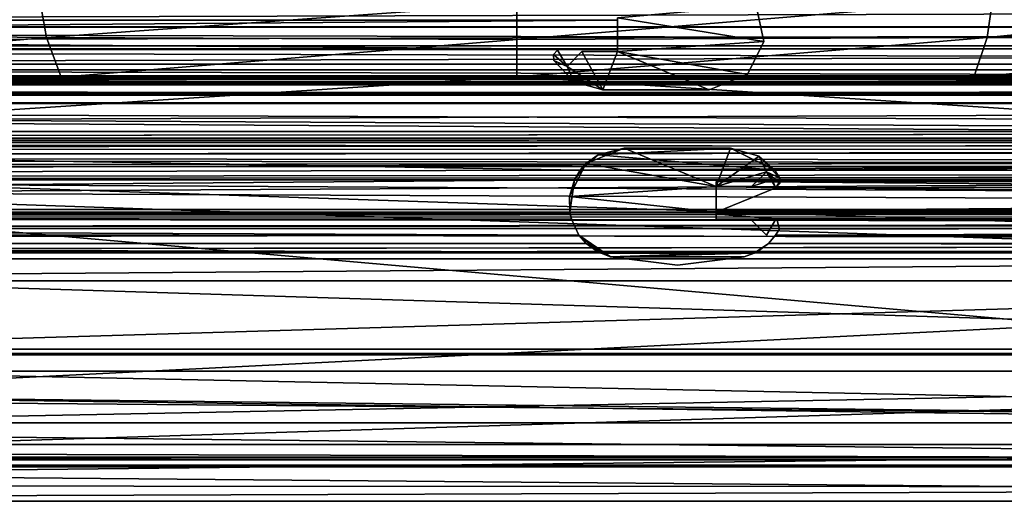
# Model space of a CAD drawing. Header units: metres. Extents: x -1204 to 0, y -809 to 0.
# Tile 39 of 135: x -670 to -536, y -809 to -743. Entities that reach past the tile are written whole.
import ezdxf

# ---------------------------------------------------------------- set-up
doc = ezdxf.new("R2010")
doc.units = ezdxf.units.M

msp = doc.modelspace()

# ---------------------------------------------------------------- linework, layer by layer
at = {"layer": 'top0'}
for points in [[(-1123.919678, -750.624207, 185.382187), (-1123.919678, -751.62677, 188.457642), (-74.641159, -750.624207, 185.382187)], [(-1123.919678, -751.62677, 188.457642), (-74.641159, -751.62677, 188.457642), (-74.641159, -750.624207, 185.382187)], [(-1123.919678, -751.004761, 184.657867), (-1123.919678, -750.624207, 185.382187), (-74.641159, -751.004761, 184.657867)], [(-1123.919678, -750.624207, 185.382187), (-74.641159, -750.624207, 185.382187), (-74.641159, -751.004761, 184.657867)], [(-1123.919678, -750.624207, 2040.739624), (-1123.919678, -751.004761, 2041.463989), (-76.91964, -750.624207, 2040.739624)], [(-1123.919678, -751.004761, 2041.463989), (-76.91964, -751.004395, 2041.463745), (-76.91964, -750.624207, 2040.739624)], [(-1123.919678, -751.626465, 2037.664551), (-1123.919678, -750.624207, 2040.739624), (-76.91964, -751.62677, 2037.664185)], [(-1123.919678, -750.624207, 2040.739624), (-76.91964, -750.624207, 2040.739624), (-76.91964, -751.62677, 2037.664185)], [(-1123.919678, -751.004761, 2041.463989), (-1123.919678, -751.820801, 2041.410889), (-76.91964, -751.004395, 2041.463745)], [(-1123.919678, -751.820801, 2041.410889), (-76.91964, -751.820801, 2041.410889), (-76.91964, -751.004395, 2041.463745)], [(-1123.919678, -751.820801, 184.710861), (-1123.919678, -751.004761, 184.657867), (-74.641159, -751.820801, 184.710861)], [(-1123.919678, -751.004761, 184.657867), (-74.641159, -751.004761, 184.657867), (-74.641159, -751.820801, 184.710861)], [(-1123.919678, -754.373535, 2035.957397), (-1123.919678, -751.626465, 2037.664551), (-76.91964, -754.373535, 2035.957397)], [(-1123.919678, -751.626465, 2037.664551), (-76.91964, -751.62677, 2037.664185), (-76.91964, -754.373535, 2035.957397)], [(-1123.919678, -751.62677, 188.457642), (-1123.919678, -754.373535, 190.164413), (-74.641159, -751.62677, 188.457642)], [(-1123.919678, -754.373535, 190.164413), (-74.641159, -754.373535, 190.164413), (-74.641159, -751.62677, 188.457642)], [(-74.641159, -751.820801, 184.710861), (-74.641159, -751.820801, 185.560898), (-1123.919678, -751.820801, 184.710861)], [(-74.641159, -751.820801, 185.560898), (-1123.919678, -751.820801, 185.560898), (-1123.919678, -751.820801, 184.710861)], [(-1123.919678, -754.269958, 188.8918), (-1123.919678, -751.820801, 185.560898), (-74.641159, -754.269958, 188.8918)], [(-1123.919678, -751.820801, 185.560898), (-74.641159, -751.820801, 185.560898), (-74.641159, -754.269958, 188.8918)], [(-1123.919678, -751.820801, 2040.560913), (-1123.919678, -754.270386, 2037.229858), (-76.91964, -751.820801, 2040.560913)], [(-1123.919678, -754.270386, 2037.229858), (-76.91964, -754.269958, 2037.22998), (-76.91964, -751.820801, 2040.560913)], [(-76.91964, -751.820801, 2041.410889), (-1123.919678, -751.820801, 2041.410889), (-76.91964, -751.820801, 2040.560913)], [(-1123.919678, -751.820801, 2041.410889), (-1123.919678, -751.820801, 2040.560913), (-76.91964, -751.820801, 2040.560913)], [(-1123.919678, -758.187866, 187.568405), (-1123.919678, -754.269958, 188.8918), (-74.641159, -758.187866, 187.568405)], [(-1123.919678, -754.269958, 188.8918), (-74.641159, -754.269958, 188.8918), (-74.641159, -758.187866, 187.568405)], [(-1123.919678, -754.270386, 2037.229858), (-1123.919678, -758.187866, 2038.553345), (-76.91964, -754.269958, 2037.22998)], [(-1123.919678, -758.187866, 2038.553345), (-76.91964, -758.187866, 2038.553345), (-76.91964, -754.269958, 2037.22998)], [(-1123.919678, -764.755188, 191.99498), (-593.41687, -763.453979, 191.765549), (-1123.919678, -754.373535, 190.164413)], [(-593.41687, -763.453979, 191.765549), (-74.641159, -759.770447, 191.116043), (-1123.919678, -754.373535, 190.164413)], [(-1123.919678, -754.373535, 190.164413), (-74.641159, -759.770447, 191.116043), (-74.641159, -754.373535, 190.164413)], [(-76.91964, -754.373535, 2035.957397), (-76.91964, -760.737488, 2034.835205), (-1123.919678, -754.373535, 2035.957397)], [(-76.91964, -760.737488, 2034.835205), (-1123.919678, -764.755188, 2034.126831), (-1123.919678, -754.373535, 2035.957397)], [(-74.641159, -759.078247, 186.296738), (-1123.919678, -759.078247, 186.296738), (-74.641159, -758.187866, 187.568405)], [(-1123.919678, -759.078247, 186.296738), (-1123.919678, -758.187866, 187.568405), (-74.641159, -758.187866, 187.568405)], [(-76.91964, -759.078247, 2039.825073), (-76.91964, -758.187866, 2038.553345), (-1123.919678, -759.078247, 2039.825073)], [(-76.91964, -758.187866, 2038.553345), (-1123.919678, -758.187866, 2038.553345), (-1123.919678, -759.078247, 2039.825073)], [(-1123.919678, -759.620789, 184.576035), (-1123.919678, -759.078247, 186.296738), (-74.641159, -759.620789, 184.576035)], [(-1123.919678, -759.078247, 186.296738), (-74.641159, -759.078247, 186.296738), (-74.641159, -759.620789, 184.576035)], [(-1123.919678, -759.078247, 2039.825073), (-1123.919678, -759.620789, 2041.545776), (-76.91964, -759.078247, 2039.825073)], [(-1123.919678, -759.620789, 2041.545776), (-76.91964, -759.620789, 2041.545776), (-76.91964, -759.078247, 2039.825073)], [(-74.641159, -759.620789, 166.060898), (-1123.919678, -759.620789, 166.060898), (-74.641159, -759.620789, 184.576035)], [(-1123.919678, -759.620789, 166.060898), (-1123.919678, -759.620789, 184.576035), (-74.641159, -759.620789, 184.576035)], [(-1123.919678, -760.602539, 163.762939), (-1123.919678, -759.620789, 166.060898), (-74.641159, -759.770447, 165.075317)], [(-1123.919678, -759.620789, 166.060898), (-74.641159, -759.620789, 166.060898), (-74.641159, -759.770447, 165.075317)], [(-76.91964, -759.620789, 2060.060791), (-1123.919678, -759.620789, 2060.060791), (-76.91964, -760.602539, 2062.358887)], [(-1123.919678, -759.620789, 2060.060791), (-1123.919678, -761.697449, 2063.060791), (-76.91964, -760.602539, 2062.358887)], [(-76.91964, -759.620789, 2060.060791), (-76.91964, -759.620789, 2041.545776), (-1123.919678, -759.620789, 2060.060791)], [(-76.91964, -759.620789, 2041.545776), (-1123.919678, -759.620789, 2041.545776), (-1123.919678, -759.620789, 2060.060791)], [(-1123.919678, -760.602539, 163.762939), (-74.641159, -759.770447, 165.075317), (-76.751411, -760.634094, 163.732895)], [(-1123.919678, -761.697388, 163.060898), (-1123.919678, -760.602539, 163.762939), (-76.751411, -760.634094, 163.732895)], [(-1123.919678, -761.697449, 2063.060791), (-76.91964, -760.737488, 2062.482178), (-76.91964, -760.602539, 2062.358887)], [(-1123.919678, -761.697388, 163.060898), (-76.751411, -760.634094, 163.732895), (-74.641159, -762.933899, 162.8629)], [(-78.664642, -762.256775, 2063.217529), (-76.91964, -760.737488, 2062.482178), (-1123.919678, -761.697449, 2063.060791)], [(-76.91964, -760.737488, 2034.835205), (-79.548393, -763.582275, 2034.333618), (-1123.919678, -764.755188, 2034.126831)], [(-593.41687, -763.453979, 191.765549), (-566.941956, -763.453979, 191.765549), (-74.641159, -759.770447, 191.116043)], [(-587.419678, -760.476685, 2027.765503), (-587.419617, -760.476685, 191.765549), (-592.628845, -762.554321, 2027.765503)], [(-587.419617, -760.476685, 191.765549), (-590.968445, -761.360107, 191.765549), (-592.628845, -762.554321, 2027.765503)], [(-587.419678, -760.476685, 2027.765503), (-592.628845, -762.554321, 2027.765503), (-574.919678, -765.676697, 2027.765503)], [(-587.419617, -760.476685, 191.765549), (-572.930176, -760.476685, 191.765549), (-590.968445, -761.360107, 191.765549)], [(-572.930176, -760.476685, 191.765549), (-566.941956, -763.453979, 191.765549), (-590.968445, -761.360107, 191.765549)], [(-587.419678, -760.476685, 2027.765503), (-572.930176, -760.476685, 2027.765503), (-587.419617, -760.476685, 191.765549)], [(-572.930176, -760.476685, 2027.765503), (-587.419678, -760.476685, 2027.765503), (-574.919678, -765.676697, 2027.765503)], [(-572.930176, -760.476685, 2027.765503), (-572.930176, -760.476685, 191.765549), (-587.419617, -760.476685, 191.765549)], [(-574.919678, -765.676697, 2027.765503), (-569.054016, -761.560303, 2027.765503), (-572.930176, -760.476685, 2027.765503)], [(-572.930176, -760.476685, 2027.765503), (-569.054016, -761.560303, 2027.765503), (-572.930176, -760.476685, 191.765549)], [(-569.054016, -761.560303, 2027.765503), (-566.941956, -763.453979, 191.765549), (-572.930176, -760.476685, 191.765549)], [(-566.941956, -763.453979, 191.765549), (-76.788338, -760.656189, 191.272217), (-74.641159, -759.770447, 191.116043)], [(-76.788338, -760.656189, 191.272217), (-566.941956, -763.453979, 191.765549), (-79.548393, -763.582275, 191.788162)], [(-1123.919678, -762.933899, 162.8629), (-1123.919678, -761.697388, 163.060898), (-74.641159, -762.933899, 162.8629)], [(-1123.919678, -762.933899, 2063.258789), (-78.664642, -762.256775, 2063.217529), (-1123.919678, -761.697449, 2063.060791)], [(-78.664642, -762.256775, 2063.217529), (-1123.919678, -762.933899, 2063.258789), (-76.91964, -762.933899, 2063.258789)], [(-590.968445, -761.360107, 191.765549), (-566.941956, -763.453979, 191.765549), (-593.41687, -763.453979, 191.765549)], [(-592.628845, -762.554321, 2027.765503), (-590.968445, -761.360107, 191.765549), (-593.41687, -763.453979, 191.765549)], [(-568.06842, -763.662354, 2027.765503), (-569.054016, -761.560303, 2027.765503), (-574.919678, -765.676697, 2027.765503)], [(-569.054016, -761.560303, 2027.765503), (-566.290894, -764.488098, 2027.765503), (-566.941956, -763.453979, 191.765549)], [(-568.06842, -763.662354, 2027.765503), (-566.290894, -764.488098, 2027.765503), (-569.054016, -761.560303, 2027.765503)], [(-74.641159, -762.933899, 162.8629), (-74.641159, -768.796997, 162.8629), (-1123.919678, -762.933899, 162.8629)], [(-74.641159, -768.796997, 162.8629), (-1123.919678, -768.796997, 162.8629), (-1123.919678, -762.933899, 162.8629)], [(-76.91964, -768.796997, 2063.258789), (-76.91964, -762.933899, 2063.258789), (-1123.919678, -768.796997, 2063.258789)], [(-76.91964, -762.933899, 2063.258789), (-1123.919678, -762.933899, 2063.258789), (-1123.919678, -768.796997, 2063.258789)], [(-1123.919678, -764.755188, 191.99498), (-594.185974, -764.755188, 191.99498), (-593.41687, -763.453979, 191.765549)], [(-79.548393, -763.582275, 2034.333618), (-79.641159, -764.25061, 2034.21582), (-1123.919678, -764.755188, 2034.126831)], [(-594.185974, -764.755188, 191.99498), (-594.839844, -767.050537, 2027.765503), (-592.628845, -762.554321, 2027.765503)], [(-574.919678, -765.676697, 2027.765503), (-592.628845, -762.554321, 2027.765503), (-594.839844, -767.050537, 2027.765503)], [(-593.41687, -763.453979, 191.765549), (-594.185974, -764.755188, 191.99498), (-592.628845, -762.554321, 2027.765503)], [(-566.941956, -763.453979, 191.765549), (-566.290894, -764.488098, 191.947891), (-79.548393, -763.582275, 191.788162)], [(-566.290894, -764.488098, 2027.765503), (-566.290894, -764.488098, 191.947891), (-566.941956, -763.453979, 191.765549)], [(-79.548393, -763.582275, 191.788162), (-566.290894, -764.488098, 191.947891), (-79.641159, -764.25061, 191.906021)], [(-1123.919678, -764.755188, 2034.126831), (-79.641159, -764.25061, 2034.21582), (-79.371117, -764.755188, 2034.126831)], [(-1123.919678, -764.755188, 191.99498), (-1123.919678, -769.180786, 193.96727), (-594.185974, -764.755188, 191.99498)], [(-1123.919678, -769.180786, 193.96727), (-594.813293, -769.180786, 193.96727), (-594.185974, -764.755188, 191.99498)], [(-1123.919678, -769.180786, 2032.154541), (-1123.919678, -764.755188, 2034.126831), (-76.91964, -769.180786, 2032.154541)], [(-1123.919678, -764.755188, 2034.126831), (-79.112511, -764.863403, 2034.107178), (-76.91964, -769.180786, 2032.154541)], [(-79.371117, -764.755188, 2034.126831), (-79.289848, -764.82666, 2034.114014), (-1123.919678, -764.755188, 2034.126831)], [(-79.289848, -764.82666, 2034.114014), (-79.112511, -764.863403, 2034.107178), (-1123.919678, -764.755188, 2034.126831)], [(-594.185974, -764.755188, 191.99498), (-594.813293, -769.180786, 193.96727), (-594.839844, -767.050537, 2027.765503)], [(-570.082825, -765.676697, 2027.765503), (-568.06842, -763.662354, 2027.765503), (-574.919678, -765.676697, 2027.765503)], [(-568.06842, -763.662354, 2027.765503), (-570.082825, -765.676697, 2027.765503), (-569.161255, -764.755188, 191.99498)], [(-569.161255, -764.755188, 191.99498), (-570.082825, -765.676697, 2027.765503), (-570.082764, -765.676697, 192.202591)], [(-567.284729, -764.755188, 191.99498), (-570.082764, -765.676697, 192.202591), (-566.780457, -765.871643, 192.258545)], [(-567.284729, -764.755188, 191.99498), (-569.161255, -764.755188, 191.99498), (-570.082764, -765.676697, 192.202591)], [(-569.161255, -764.755188, 191.99498), (-567.284729, -764.755188, 191.99498), (-568.06842, -763.662354, 191.802292)], [(-568.06842, -763.662354, 191.802292), (-568.06842, -763.662354, 2027.765503), (-569.161255, -764.755188, 191.99498)], [(-566.780457, -765.871643, 2027.765503), (-568.06842, -763.662354, 2027.765503), (-567.284729, -764.755188, 191.99498)], [(-567.284729, -764.755188, 191.99498), (-568.06842, -763.662354, 2027.765503), (-568.06842, -763.662354, 191.802292)], [(-566.780457, -765.871643, 2027.765503), (-566.235352, -765.286194, 2027.765503), (-568.06842, -763.662354, 2027.765503)], [(-566.235352, -765.286194, 2027.765503), (-566.290894, -764.488098, 2027.765503), (-568.06842, -763.662354, 2027.765503)], [(-566.780457, -765.871643, 192.258545), (-566.780457, -765.871643, 2027.765503), (-567.284729, -764.755188, 191.99498)], [(-566.193787, -764.755188, 191.99498), (-566.780457, -765.871643, 192.258545), (-79.289848, -764.82666, 192.007797)], [(-566.193787, -764.755188, 191.99498), (-566.235352, -765.286194, 2027.765503), (-566.780457, -765.871643, 192.258545)], [(-79.289848, -764.82666, 192.007797), (-566.780457, -765.871643, 192.258545), (-79.112511, -764.863403, 192.014603)], [(-566.780457, -765.871643, 192.258545), (-74.641159, -769.180786, 193.96727), (-79.112511, -764.863403, 192.014603)], [(-566.290894, -764.488098, 191.947891), (-79.371117, -764.755188, 191.99498), (-79.641159, -764.25061, 191.906021)], [(-566.290894, -764.488098, 191.947891), (-566.193787, -764.755188, 191.99498), (-79.371117, -764.755188, 191.99498)], [(-566.290894, -764.488098, 191.947891), (-566.290894, -764.488098, 2027.765503), (-566.193787, -764.755188, 191.99498)], [(-566.290894, -764.488098, 2027.765503), (-566.235352, -765.286194, 2027.765503), (-566.193787, -764.755188, 191.99498)], [(-79.371117, -764.755188, 191.99498), (-566.193787, -764.755188, 191.99498), (-79.289848, -764.82666, 192.007797)], [(-574.919678, -769.180786, 2027.765503), (-574.919678, -765.676697, 2027.765503), (-594.839844, -767.050537, 2027.765503)], [(-574.919617, -769.180786, 210.167221), (-574.919678, -765.676697, 2027.765503), (-574.919678, -769.180786, 2015.95459)], [(-574.919678, -769.180786, 2015.95459), (-574.919678, -765.676697, 2027.765503), (-574.919678, -769.180786, 2027.765503)], [(-574.919617, -765.676697, 192.202591), (-574.919678, -765.676697, 2027.765503), (-574.919617, -769.180786, 210.167221)], [(-574.919617, -765.676697, 192.202591), (-570.082764, -765.676697, 192.202591), (-574.919678, -765.676697, 2027.765503)], [(-570.082764, -765.676697, 192.202591), (-570.082825, -765.676697, 2027.765503), (-574.919678, -765.676697, 2027.765503)], [(-570.082764, -765.676697, 192.202591), (-574.919617, -765.676697, 192.202591), (-566.780457, -765.871643, 192.258545)], [(-566.780457, -765.871643, 192.258545), (-574.919617, -765.676697, 192.202591), (-574.919617, -769.180786, 193.96727)], [(-574.919617, -769.180786, 193.96727), (-574.919617, -765.676697, 192.202591), (-574.919617, -769.180786, 210.167221)], [(-574.919617, -769.180786, 193.96727), (-74.641159, -769.180786, 193.96727), (-566.780457, -765.871643, 192.258545)], [(-566.235352, -765.286194, 2027.765503), (-566.780457, -765.871643, 2027.765503), (-566.780457, -765.871643, 192.258545)], [(-594.813293, -769.180786, 193.96727), (-594.813293, -769.180786, 210.167221), (-594.839844, -767.050537, 2027.765503)], [(-594.839844, -767.050537, 2027.765503), (-594.813293, -769.180786, 210.167221), (-594.813293, -769.180786, 2015.95459)], [(-594.813293, -769.180786, 2015.95459), (-594.813293, -769.180786, 2027.765503), (-594.839844, -767.050537, 2027.765503)], [(-594.813293, -769.180786, 2027.765503), (-574.919678, -769.180786, 2027.765503), (-594.839844, -767.050537, 2027.765503)], [(-79.429832, -770.780334, 163.732895), (-1123.919678, -769.746033, 163.034302), (-74.641159, -768.796997, 162.8629)], [(-1123.919678, -769.746033, 163.034302), (-1123.919678, -768.796997, 162.8629), (-74.641159, -768.796997, 162.8629)], [(-1123.919678, -768.796997, 2063.258789), (-1123.919678, -769.746033, 2063.087402), (-76.91964, -768.796997, 2063.258789)], [(-1123.919678, -769.746033, 2063.087402), (-79.237404, -769.283936, 2063.217529), (-76.91964, -768.796997, 2063.258789)], [(-1123.919678, -769.180786, 210.167221), (-1123.919678, -769.460754, 210.858795), (-594.813293, -769.180786, 210.167221)], [(-1123.919678, -769.460754, 210.858795), (-594.765503, -769.460693, 210.858704), (-594.813293, -769.180786, 210.167221)], [(-1123.919678, -769.180786, 210.167221), (-594.813293, -769.180786, 210.167221), (-1123.919678, -769.180786, 193.96727)], [(-594.813293, -769.180786, 210.167221), (-594.813293, -769.180786, 193.96727), (-1123.919678, -769.180786, 193.96727)], [(-1123.919678, -769.180786, 2015.95459), (-1123.919678, -769.180786, 2032.154541), (-594.813293, -769.180786, 2027.765503)], [(-1123.919678, -769.180786, 2032.154541), (-76.91964, -769.180786, 2032.154541), (-594.813293, -769.180786, 2027.765503)], [(-594.813293, -769.180786, 2027.765503), (-594.813293, -769.180786, 2015.95459), (-1123.919678, -769.180786, 2015.95459)], [(-1123.919678, -769.735901, 2015.058472), (-1123.919678, -769.180786, 2015.95459), (-594.765503, -769.460693, 2015.263062)], [(-1123.919678, -769.180786, 2015.95459), (-594.813293, -769.180786, 2015.95459), (-594.765503, -769.460693, 2015.263062)], [(-79.289848, -769.314941, 2063.21167), (-79.237404, -769.283936, 2063.217529), (-1123.919678, -769.746033, 2063.087402)], [(-1123.919678, -769.746033, 2063.087402), (-79.641205, -769.891174, 2063.0271), (-79.289848, -769.314941, 2063.21167)], [(-1123.919678, -769.460754, 210.858795), (-1123.919678, -769.735901, 211.063354), (-594.765503, -769.460693, 210.858704)], [(-1123.919678, -769.735901, 211.063354), (-594.603455, -770.140503, 211.166428), (-594.765503, -769.460693, 210.858704)], [(-1123.919678, -769.735901, 2015.058472), (-594.765503, -769.460693, 2015.263062), (-594.603455, -770.140503, 2014.955322)], [(-1123.919678, -769.735901, 211.063354), (-1123.919678, -770.140503, 211.166428), (-594.603455, -770.140503, 211.166428)], [(-1123.919678, -770.140503, 2014.955322), (-1123.919678, -769.735901, 2015.058472), (-594.603455, -770.140503, 2014.955322)], [(-1123.919678, -771.412598, 164.893173), (-1123.919678, -769.746033, 163.034302), (-79.429832, -770.780334, 163.732895)], [(-1123.919678, -771.412598, 2061.228516), (-79.548393, -770.559387, 2062.601074), (-1123.919678, -769.746033, 2063.087402)], [(-79.548393, -770.559387, 2062.601074), (-79.641205, -769.891174, 2063.0271), (-1123.919678, -769.746033, 2063.087402)], [(-594.603455, -770.140503, 211.166428), (-1123.919678, -770.140503, 211.166428), (-593.576416, -772.29364, 210.44191)], [(-1123.919678, -770.140503, 211.166428), (-1123.919678, -773.429565, 208.473007), (-593.576416, -772.29364, 210.44191)], [(-1123.919678, -773.429565, 2017.648804), (-1123.919678, -770.140503, 2014.955322), (-593.576416, -772.29364, 2015.679932)], [(-593.576416, -772.29364, 2015.679932), (-1123.919678, -770.140503, 2014.955322), (-594.603455, -770.140503, 2014.955322)], [(-594.813293, -769.180786, 2027.765503), (-76.91964, -769.180786, 2032.154541), (-574.919678, -769.180786, 2027.765503)], [(-594.813293, -769.180786, 210.167221), (-594.765503, -769.460693, 2015.263062), (-594.813293, -769.180786, 2015.95459)], [(-594.765503, -769.460693, 2015.263062), (-594.813293, -769.180786, 210.167221), (-594.603455, -770.140503, 2014.955322)], [(-594.813293, -769.180786, 210.167221), (-594.765503, -769.460693, 210.858704), (-594.603455, -770.140503, 2014.955322)], [(-594.603455, -770.140503, 2014.955322), (-594.765503, -769.460693, 210.858704), (-594.603455, -770.140503, 211.166428)], [(-594.603455, -770.140503, 211.166428), (-593.576416, -772.29364, 210.44191), (-594.603455, -770.140503, 2014.955322)], [(-593.576416, -772.29364, 210.44191), (-593.576416, -772.29364, 2015.679932), (-594.603455, -770.140503, 2014.955322)], [(-76.91964, -769.180786, 2032.154541), (-76.91964, -769.180786, 2015.95459), (-574.919678, -769.180786, 2027.765503)], [(-574.919678, -769.180786, 2027.765503), (-76.91964, -769.180786, 2015.95459), (-574.919678, -769.180786, 2015.95459)], [(-76.91964, -769.180786, 2015.95459), (-79.215881, -769.2771, 2015.525879), (-574.919678, -769.180786, 2015.95459)], [(-79.215881, -769.2771, 2015.525879), (-574.919678, -769.460754, 2015.263062), (-574.919678, -769.180786, 2015.95459)], [(-574.919617, -769.460754, 210.858795), (-574.919617, -769.180786, 210.167221), (-574.919678, -769.460754, 2015.263062)], [(-574.919678, -769.460754, 2015.263062), (-574.919617, -769.180786, 210.167221), (-574.919678, -769.180786, 2015.95459)], [(-79.215881, -769.2771, 2015.525879), (-79.289848, -769.314941, 2015.4552), (-574.919678, -769.460754, 2015.263062)], [(-79.289848, -769.314941, 2015.4552), (-79.6409, -769.889771, 2014.996094), (-574.919678, -769.460754, 2015.263062)], [(-574.919678, -769.460754, 2015.263062), (-79.6409, -769.889771, 2014.996094), (-566.780457, -770.081665, 2014.958496)], [(-574.919678, -770.140503, 2014.955322), (-574.919678, -769.460754, 2015.263062), (-566.780457, -770.081665, 2014.958496)], [(-574.919617, -770.140503, 211.166428), (-574.919617, -769.460754, 210.858795), (-574.919678, -770.140503, 2014.955322)], [(-574.919678, -770.140503, 2014.955322), (-574.919617, -769.460754, 210.858795), (-574.919678, -769.460754, 2015.263062)], [(-566.800903, -770.140503, 2014.955322), (-574.919678, -770.140503, 2014.955322), (-566.780457, -770.081665, 2014.958496)], [(-570.082825, -770.276672, 2014.950806), (-574.919678, -770.140503, 2014.955322), (-566.800903, -770.140503, 2014.955322)], [(-570.082825, -770.276672, 2014.950806), (-574.919678, -770.276672, 2014.950806), (-574.919678, -770.140503, 2014.955322)], [(-574.919678, -770.276672, 2014.950806), (-574.919617, -770.140503, 211.166428), (-574.919678, -770.140503, 2014.955322)], [(-574.919678, -770.276672, 2014.950806), (-574.919617, -770.276672, 211.171021), (-574.919617, -770.140503, 211.166428)], [(-574.919678, -770.276672, 2014.950806), (-570.082825, -770.276672, 2014.950806), (-574.919617, -770.276672, 211.171021)], [(-74.641159, -769.180786, 210.167221), (-574.919617, -769.180786, 210.167221), (-79.215881, -769.2771, 210.595917)], [(-574.919617, -769.180786, 210.167221), (-574.919617, -769.460754, 210.858795), (-79.215881, -769.2771, 210.595917)], [(-74.641159, -769.180786, 193.96727), (-574.919617, -769.180786, 193.96727), (-74.641159, -769.180786, 210.167221)], [(-574.919617, -769.180786, 193.96727), (-574.919617, -769.180786, 210.167221), (-74.641159, -769.180786, 210.167221)], [(-79.215881, -769.2771, 210.595917), (-574.919617, -769.460754, 210.858795), (-79.289848, -769.314941, 210.66658)], [(-574.919617, -769.460754, 210.858795), (-79.6409, -769.889771, 211.125717), (-79.289848, -769.314941, 210.66658)], [(-79.6409, -769.889771, 211.125717), (-574.919617, -769.460754, 210.858795), (-566.780457, -770.081665, 211.163254)], [(-574.919617, -769.460754, 210.858795), (-574.919617, -770.140503, 211.166428), (-566.780457, -770.081665, 211.163254)], [(-566.780457, -770.081665, 211.163254), (-574.919617, -770.140503, 211.166428), (-566.800842, -770.140503, 211.166428)], [(-574.919617, -770.276672, 211.171021), (-570.082825, -770.276672, 211.171021), (-574.919617, -770.140503, 211.166428)], [(-570.082825, -770.276672, 211.171021), (-566.800842, -770.140503, 211.166428), (-574.919617, -770.140503, 211.166428)], [(-570.082825, -770.276672, 2014.950806), (-570.082825, -770.276672, 211.171021), (-574.919617, -770.276672, 211.171021)], [(-570.082825, -770.276672, 211.171021), (-568.06842, -772.291016, 210.444046), (-566.800842, -770.140503, 211.166428)], [(-568.06842, -772.291016, 2015.677734), (-570.082825, -770.276672, 2014.950806), (-566.800903, -770.140503, 2014.955322)], [(-570.082825, -770.276672, 2014.950806), (-568.06842, -772.291016, 2015.677734), (-570.082825, -770.276672, 211.171021)], [(-568.06842, -772.291016, 2015.677734), (-568.06842, -772.291016, 210.444046), (-570.082825, -770.276672, 211.171021)], [(-566.800903, -770.140503, 2014.955322), (-566.800842, -770.140503, 211.166428), (-568.06842, -772.291016, 210.444046)], [(-568.06842, -772.291016, 210.444046), (-568.06842, -772.291016, 2015.677734), (-566.800903, -770.140503, 2014.955322)], [(-566.780457, -770.081665, 2014.958496), (-566.780457, -770.081665, 211.163254), (-566.800903, -770.140503, 2014.955322)], [(-566.780457, -770.081665, 211.163254), (-566.800842, -770.140503, 211.166428), (-566.800903, -770.140503, 2014.955322)], [(-566.780457, -770.081665, 211.163254), (-566.661438, -770.140503, 211.166428), (-79.6409, -769.889771, 211.125717)], [(-79.6409, -769.889771, 2014.996094), (-566.661438, -770.140503, 2014.955322), (-566.780457, -770.081665, 2014.958496)], [(-566.661438, -770.140503, 2014.955322), (-566.661438, -770.140503, 211.166428), (-566.780457, -770.081665, 211.163254)], [(-566.780457, -770.081665, 211.163254), (-566.780457, -770.081665, 2014.958496), (-566.661438, -770.140503, 2014.955322)], [(-566.661438, -770.140503, 211.166428), (-79.661987, -770.140503, 211.166428), (-79.6409, -769.889771, 211.125717)], [(-79.6409, -769.889771, 2014.996094), (-79.661987, -770.140503, 2014.955322), (-566.661438, -770.140503, 2014.955322)], [(-79.661987, -770.140503, 211.166428), (-566.661438, -770.140503, 211.166428), (-79.548393, -770.559387, 211.160233)], [(-566.661438, -770.140503, 211.166428), (-566.290894, -771.46521, 210.937866), (-79.548393, -770.559387, 211.160233)], [(-79.661987, -770.140503, 2014.955322), (-79.548393, -770.559387, 2014.961548), (-566.661438, -770.140503, 2014.955322)], [(-79.548393, -770.559387, 2014.961548), (-566.290894, -771.46521, 2015.18396), (-566.661438, -770.140503, 2014.955322)], [(-566.290894, -771.46521, 2015.18396), (-566.290894, -771.46521, 210.937866), (-566.661438, -770.140503, 2014.955322)], [(-566.290894, -771.46521, 210.937866), (-566.661438, -770.140503, 211.166428), (-566.661438, -770.140503, 2014.955322)], [(-1123.919678, -771.412598, 2061.228516), (-79.029915, -771.412598, 2061.228516), (-79.548393, -770.559387, 2062.601074)], [(-79.029915, -771.412598, 164.893173), (-1123.919678, -771.412598, 164.893173), (-79.429832, -770.780334, 163.732895)], [(-1123.919678, -774.654785, 186.579758), (-1123.919678, -771.412598, 164.893173), (-76.851013, -773.447144, 174.727905)], [(-76.851013, -773.447144, 174.727905), (-1123.919678, -771.412598, 164.893173), (-79.029915, -771.412598, 164.893173)], [(-76.91964, -773.404114, 2051.66333), (-1123.919678, -771.412598, 2061.228516), (-1123.919678, -774.654785, 2039.541992)], [(-76.91964, -773.404114, 2051.66333), (-79.029915, -771.412598, 2061.228516), (-1123.919678, -771.412598, 2061.228516)], [(-566.290894, -771.46521, 2015.18396), (-79.548393, -770.559387, 2014.961548), (-566.807129, -772.310364, 2015.693604)], [(-79.548393, -770.559387, 2014.961548), (-76.91964, -773.404114, 2017.498291), (-566.807129, -772.310364, 2015.693604)], [(-566.290894, -771.46521, 2015.18396), (-566.807129, -772.310364, 2015.693604), (-566.807068, -772.310364, 210.428162)], [(-79.548393, -770.559387, 211.160233), (-566.290894, -771.46521, 210.937866), (-566.807068, -772.310364, 210.428162)], [(-76.87915, -773.429565, 208.473007), (-79.548393, -770.559387, 211.160233), (-566.807068, -772.310364, 210.428162)], [(-566.290894, -771.46521, 210.937866), (-566.290894, -771.46521, 2015.18396), (-566.807068, -772.310364, 210.428162)], [(-593.576416, -772.29364, 210.44191), (-1123.919678, -773.429565, 208.473007), (-592.58313, -773.429565, 208.473007)], [(-592.58313, -773.429565, 2017.648804), (-1123.919678, -773.429565, 2017.648804), (-593.576416, -772.29364, 2015.679932)], [(-593.576416, -772.29364, 210.44191), (-592.58313, -773.429565, 208.473007), (-593.576416, -772.29364, 2015.679932)], [(-592.58313, -773.429565, 208.473007), (-590.558105, -774.769958, 191.765549), (-593.576416, -772.29364, 2015.679932)], [(-593.576416, -772.29364, 2015.679932), (-590.558105, -774.769958, 191.765549), (-589.263672, -775.24646, 191.765549)], [(-589.263672, -775.24646, 191.765549), (-592.58313, -773.429565, 2017.648804), (-593.576416, -772.29364, 2015.679932)], [(-567.782104, -773.429565, 208.473007), (-76.87915, -773.429565, 208.473007), (-566.807068, -772.310364, 210.428162)], [(-566.807129, -772.310364, 2015.693604), (-76.91964, -773.404114, 2017.498291), (-567.782104, -773.429565, 2017.648804)], [(-566.807068, -772.310364, 210.428162), (-566.807129, -772.310364, 2015.693604), (-567.782104, -773.429565, 208.473007)], [(-566.807129, -772.310364, 2015.693604), (-567.782104, -773.429565, 2017.648804), (-567.782104, -773.429565, 208.473007)], [(-76.91964, -774.654785, 2039.542603), (-76.91964, -773.404114, 2051.66333), (-1123.919678, -774.654785, 2039.541992)], [(-592.58313, -773.429565, 208.473007), (-1123.919678, -773.429565, 208.473007), (-590.558105, -774.769958, 191.765549)], [(-1123.919678, -773.429565, 208.473007), (-1123.919678, -774.654785, 186.579758), (-590.558105, -774.769958, 191.765549)], [(-590.990723, -774.555725, 2027.765503), (-1123.919678, -774.654785, 2039.541992), (-1123.919678, -773.429565, 2017.648804)], [(-1123.919678, -773.429565, 2017.648804), (-592.58313, -773.429565, 2017.648804), (-590.990723, -774.555725, 2027.765503)], [(-74.641159, -774.371094, 182.296921), (-1123.919678, -774.654785, 186.579758), (-76.851013, -773.447144, 174.727905)], [(-590.990723, -774.555725, 2027.765503), (-592.58313, -773.429565, 2017.648804), (-589.263672, -775.24646, 191.765549)], [(-569.749573, -774.769958, 191.765549), (-74.641159, -774.371094, 200.822189), (-567.782104, -773.429565, 208.473007)], [(-569.329041, -774.555725, 2027.765503), (-569.749573, -774.769958, 191.765549), (-567.782104, -773.429565, 208.473007)], [(-567.782104, -773.429565, 2017.648804), (-76.91964, -773.429565, 2017.648804), (-569.329041, -774.555725, 2027.765503)], [(-76.91964, -773.429565, 2017.648804), (-76.91964, -774.654785, 2039.542603), (-569.329041, -774.555725, 2027.765503)], [(-567.782104, -773.429565, 208.473007), (-567.782104, -773.429565, 2017.648804), (-569.329041, -774.555725, 2027.765503)], [(-76.91964, -773.404114, 2017.498291), (-76.91964, -773.429565, 2017.648804), (-567.782104, -773.429565, 2017.648804)], [(-74.641159, -774.371094, 200.822189), (-76.798927, -773.478943, 208.161713), (-567.782104, -773.429565, 208.473007)], [(-567.782104, -773.429565, 208.473007), (-76.798927, -773.478943, 208.161713), (-76.87915, -773.429565, 208.473007)], [(-1123.919678, -774.654785, 186.579758), (-74.641159, -774.371094, 182.296921), (-74.641159, -774.654785, 186.579758)], [(-76.91964, -774.654785, 2039.542603), (-1123.919678, -774.654785, 2039.541992), (-590.990723, -774.555725, 2027.765503)], [(-590.558105, -774.769958, 191.765549), (-1123.919678, -774.654785, 186.579758), (-74.641159, -774.654785, 186.579758)], [(-569.329041, -774.555725, 2027.765503), (-76.91964, -774.654785, 2039.542603), (-590.990723, -774.555725, 2027.765503)], [(-589.263733, -775.24646, 2027.765503), (-590.990723, -774.555725, 2027.765503), (-589.263672, -775.24646, 191.765549)], [(-589.263733, -775.24646, 2027.765503), (-569.329041, -774.555725, 2027.765503), (-590.990723, -774.555725, 2027.765503)], [(-590.558105, -774.769958, 191.765549), (-74.641159, -774.654785, 186.579758), (-569.749573, -774.769958, 191.765549)], [(-589.263672, -775.24646, 191.765549), (-590.558105, -774.769958, 191.765549), (-569.749573, -774.769958, 191.765549)], [(-571.086121, -775.24646, 2027.765503), (-569.329041, -774.555725, 2027.765503), (-589.263733, -775.24646, 2027.765503)], [(-580.174377, -776.380371, 2027.765503), (-589.263733, -775.24646, 2027.765503), (-580.174866, -776.380371, 191.765549)], [(-589.263733, -775.24646, 2027.765503), (-589.263672, -775.24646, 191.765549), (-580.174866, -776.380371, 191.765549)], [(-580.174377, -776.380371, 2027.765503), (-571.086121, -775.24646, 2027.765503), (-589.263733, -775.24646, 2027.765503)], [(-589.263672, -775.24646, 191.765549), (-569.749573, -774.769958, 191.765549), (-571.086121, -775.24646, 191.765549)], [(-580.174866, -776.380371, 191.765549), (-589.263672, -775.24646, 191.765549), (-571.086121, -775.24646, 191.765549)], [(-580.174377, -776.380371, 2027.765503), (-580.174866, -776.380371, 191.765549), (-571.086121, -775.24646, 191.765549)], [(-571.086121, -775.24646, 2027.765503), (-580.174377, -776.380371, 2027.765503), (-571.086121, -775.24646, 191.765549)], [(-571.086121, -775.24646, 2027.765503), (-571.086121, -775.24646, 191.765549), (-569.329041, -774.555725, 2027.765503)], [(-571.086121, -775.24646, 191.765549), (-569.749573, -774.769958, 191.765549), (-569.329041, -774.555725, 2027.765503)], [(-74.641159, -774.654785, 186.579758), (-74.641159, -774.371094, 200.822189), (-569.749573, -774.769958, 191.765549)]]:
    msp.add_3dface(points, dxfattribs=at)
at = {"layer": 'top0123'}
for points in [[(-1092.342529, -743.020813, 2032.062866), (-588.342529, -743.020813, 2032.062866), (-1092.342529, -743.020813, 194.062912)], [(-588.342529, -743.020813, 2032.062866), (-588.342529, -743.020813, 194.062912), (-1092.342529, -743.020813, 194.062912)], [(-588.342529, -747.020813, 2032.062866), (-588.342529, -743.020813, 2032.062866), (-1092.342529, -747.020813, 2032.062866)], [(-588.342529, -743.020813, 2032.062866), (-1092.342529, -743.020813, 2032.062866), (-1092.342529, -747.020813, 2032.062866)], [(-1092.342529, -747.020813, 194.062912), (-1092.342529, -743.020813, 194.062912), (-588.342529, -747.020813, 194.062912)], [(-1092.342529, -743.020813, 194.062912), (-588.342529, -743.020813, 194.062912), (-588.342529, -747.020813, 194.062912)], [(-588.342529, -743.020813, 2032.062866), (-588.342529, -747.020813, 2032.062866), (-588.342529, -743.020813, 194.062912)], [(-588.342529, -747.020813, 2032.062866), (-588.342529, -747.020813, 194.062912), (-588.342529, -743.020813, 194.062912)], [(-588.342529, -747.020813, 2032.062866), (-1092.342529, -747.020813, 2032.062866), (-588.342529, -747.020813, 194.062912)], [(-1092.342529, -747.020813, 2032.062866), (-1092.342529, -747.020813, 194.062912), (-588.342529, -747.020813, 194.062912)]]:
    msp.add_3dface(points, dxfattribs=at)
at = {"layer": 'top0123410'}
for points in [[(-54.779949, -743.982178, 2078.116211), (-61.984379, -728.768616, 2098.320313), (-1149.262329, -743.982178, 2078.116211)], [(-1149.262329, -743.982178, 2078.116211), (-61.984379, -728.768616, 2098.320313), (-1142.057983, -728.768616, 2098.320313)], [(-56.473427, -743.934998, 2072.845215), (-1147.568848, -743.934998, 2072.845215), (-57.677727, -740.870972, 2077.3396)], [(-1147.568848, -743.934998, 2072.845215), (-1146.364624, -740.870972, 2077.3396), (-57.677727, -740.870972, 2077.3396)], [(-1149.262329, -743.982178, 2078.116211), (-1150.272461, -746.540039, 2074.346191), (-53.769806, -746.540039, 2074.346191)], [(-53.769806, -746.540039, 2074.346191), (-54.779949, -743.982178, 2078.116211), (-1149.262329, -743.982178, 2078.116211)], [(-55.254436, -746.916992, 2068.295898), (-1148.787842, -746.916992, 2068.295898), (-56.473427, -743.934998, 2072.845215)], [(-1148.787842, -746.916992, 2068.295898), (-1147.568848, -743.934998, 2072.845215), (-56.473427, -743.934998, 2072.845215)], [(-1150.272461, -746.540039, 2074.346191), (-1151.292847, -749.040955, 2070.53833), (-52.749474, -749.040955, 2070.53833)], [(-1150.272461, -746.540039, 2074.346191), (-52.749474, -749.040955, 2070.53833), (-53.769806, -746.540039, 2074.346191)], [(-54.021164, -749.816101, 2063.693115), (-1150.021118, -749.816101, 2063.693115), (-55.254436, -746.916992, 2068.295898)], [(-1150.021118, -749.816101, 2063.693115), (-1148.787842, -746.916992, 2068.295898), (-55.254436, -746.916992, 2068.295898)], [(-1150.021118, -749.816101, 2063.693115), (-16.021164, -787.816101, 2063.693115), (-1188.021118, -787.816101, 2063.693115)], [(-1151.292847, -749.040955, 2070.53833), (-1152.32312, -751.484314, 2066.693115), (-51.719181, -751.484314, 2066.693115)], [(-1151.292847, -749.040955, 2070.53833), (-51.719181, -751.484314, 2066.693115), (-52.749474, -749.040955, 2070.53833)], [(-1150.021118, -749.816101, 2063.693115), (-54.021164, -749.816101, 2063.693115), (-16.021164, -787.816101, 2063.693115)], [(-1191.021118, -790.816101, 2066.693115), (-13.021163, -790.816101, 2066.693115), (-1152.32312, -751.484314, 2066.693115)], [(-13.021163, -790.816101, 2066.693115), (-51.719181, -751.484314, 2066.693115), (-1152.32312, -751.484314, 2066.693115)], [(-1188.021118, -787.816101, 2051.693115), (-0.021163, -803.816101, 2051.693115), (-1204.021118, -803.816101, 2051.693115)], [(-1188.021118, -787.816101, 2051.693115), (-1188.021118, -787.816101, 2063.693115), (-16.021164, -787.816101, 2051.693115)], [(-1188.021118, -787.816101, 2063.693115), (-16.021164, -787.816101, 2063.693115), (-16.021164, -787.816101, 2051.693115)], [(-1188.021118, -787.816101, 2051.693115), (-16.021164, -787.816101, 2051.693115), (-0.021163, -803.816101, 2051.693115)], [(-3.021163, -800.816101, 2054.693115), (-1191.021118, -790.816101, 2054.693115), (-1201.021118, -800.816101, 2054.693115)], [(-13.021163, -790.816101, 2054.693115), (-13.021163, -790.816101, 2066.693115), (-1191.021118, -790.816101, 2054.693115)], [(-13.021163, -790.816101, 2066.693115), (-1191.021118, -790.816101, 2066.693115), (-1191.021118, -790.816101, 2054.693115)], [(-13.021163, -790.816101, 2054.693115), (-1191.021118, -790.816101, 2054.693115), (-3.021163, -800.816101, 2054.693115)], [(-1201.021118, -800.816101, 2111.693115), (-1204.021118, -803.816101, 2111.693115), (-0.021163, -803.816101, 2111.693115)], [(-3.021163, -800.816101, 2111.693115), (-3.021163, -800.816101, 2054.693115), (-1201.021118, -800.816101, 2111.693115)], [(-3.021163, -800.816101, 2054.693115), (-1201.021118, -800.816101, 2054.693115), (-1201.021118, -800.816101, 2111.693115)], [(-3.021163, -800.816101, 2111.693115), (-1201.021118, -800.816101, 2111.693115), (-0.021163, -803.816101, 2111.693115)], [(-1204.021118, -803.816101, 2111.693115), (-1204.021118, -803.816101, 2051.693115), (-0.021163, -803.816101, 2111.693115)], [(-1204.021118, -803.816101, 2051.693115), (-0.021163, -803.816101, 2051.693115), (-0.021163, -803.816101, 2111.693115)]]:
    msp.add_3dface(points, dxfattribs=at)
at = {"layer": 'top0123413'}
for points in [[(-797.977234, -775.532104, 136), (-819.34082, -788.419556, 136), (-384.701477, -788.419556, 136)], [(-797.977234, -775.532104), (-406.065063, -775.532104), (-797.020813, -778.532104)], [(-797.977234, -775.532104), (-797.977234, -775.532104, 136), (-406.065063, -775.532104)], [(-797.977234, -775.532104, 136), (-406.065063, -775.532104, 136), (-406.065063, -775.532104)], [(-406.065063, -775.532104, 136), (-797.977234, -775.532104, 136), (-384.701477, -788.419556, 136)], [(-797.020813, -778.532104), (-406.065063, -775.532104), (-407.021484, -778.532104)], [(-840.121338, -800.25238, 113.720268), (-407.021484, -778.532104, 92), (-385.50354, -791.372375, 104.840271)], [(-840.121338, -800.25238, 113.720268), (-817.239746, -790.719238, 104.187088), (-407.021484, -778.532104, 92)], [(-817.239746, -790.719238, 104.187088), (-797.020813, -778.532104, 92), (-407.021484, -778.532104, 92)], [(-407.021484, -778.532104), (-407.021484, -778.532104, 92), (-797.020813, -778.532104)], [(-407.021484, -778.532104, 92), (-797.020813, -778.532104, 92), (-797.020813, -778.532104)], [(-819.34082, -788.419556, 136), (-842.432495, -797.849609, 136), (-361.609833, -797.849609, 136)], [(-384.701477, -788.419556, 136), (-819.34082, -788.419556, 136), (-361.609833, -797.849609, 136)], [(-865.205322, -806.398682, 119.866539), (-385.50354, -791.372375, 104.840271), (-362.100739, -800.841919, 114.309822)], [(-865.205322, -806.398682, 119.866539), (-840.121338, -800.25238, 113.720268), (-385.50354, -791.372375, 104.840271)], [(-842.432495, -797.849609, 136), (-866.703979, -803.599854, 136), (-337.338348, -803.599854, 136)], [(-361.609833, -797.849609, 136), (-842.432495, -797.849609, 136), (-337.338348, -803.599854, 136)], [(-337.617981, -806.592468, 120.060364), (-865.205322, -806.398682, 119.866539), (-362.100739, -800.841919, 114.309822)], [(-866.703979, -803.599854, 136), (-899.021179, -808.532104, 136), (-305.021149, -808.532104, 136)], [(-337.338348, -803.599854, 136), (-866.703979, -803.599854, 136), (-305.021149, -808.532104, 136)], [(-891.572754, -808.532104, 122), (-865.205322, -806.398682, 119.866539), (-337.617981, -806.592468, 120.060364)], [(-312.469574, -808.532104, 122), (-891.572754, -808.532104, 122), (-337.617981, -806.592468, 120.060364)], [(-312.469574, -808.532104, 122), (-305.021149, -808.532104, 136), (-899.021179, -808.532104, 136)], [(-312.469574, -808.532104, 122), (-899.021179, -808.532104, 136), (-891.572754, -808.532104, 122)]]:
    msp.add_3dface(points, dxfattribs=at)
at = {"layer": 'top0123456'}
for points in [[(-574.919617, -768.976685, 197.717575), (-574.919617, -768.976685, 2028.717529), (-574.919617, -764.976685, 197.717575)], [(-574.919617, -768.976685, 2028.717529), (-574.919617, -764.976685, 2028.717529), (-574.919617, -764.976685, 197.717575)], [(-574.919617, -764.976685, 2028.717529), (-70.91964, -764.976685, 2028.717529), (-574.919617, -764.976685, 197.717575)], [(-70.91964, -764.976685, 2028.717529), (-70.91964, -764.976685, 197.717575), (-574.919617, -764.976685, 197.717575)], [(-70.91964, -768.976685, 2028.717529), (-70.91964, -764.976685, 2028.717529), (-574.919617, -768.976685, 2028.717529)], [(-70.91964, -764.976685, 2028.717529), (-574.919617, -764.976685, 2028.717529), (-574.919617, -768.976685, 2028.717529)], [(-574.919617, -768.976685, 197.717575), (-574.919617, -764.976685, 197.717575), (-70.91964, -768.976685, 197.717575)], [(-574.919617, -764.976685, 197.717575), (-70.91964, -764.976685, 197.717575), (-70.91964, -768.976685, 197.717575)], [(-70.91964, -768.976685, 197.717575), (-70.91964, -768.976685, 2028.717529), (-574.919617, -768.976685, 197.717575)], [(-70.91964, -768.976685, 2028.717529), (-574.919617, -768.976685, 2028.717529), (-574.919617, -768.976685, 197.717575)]]:
    msp.add_3dface(points, dxfattribs=at)
at = {"layer": 'top0123458'}
for points in [[(-569.460754, -741.044739, 2056.262939), (-588.342529, -742.720825, 2056.262939), (-568.422302, -745.946594, 2056.262939)], [(-588.342529, -742.720825, 169.862915), (-569.460449, -741.045227, 169.862915), (-568.422302, -745.94696, 169.862915)], [(-569.460754, -741.044739, 2056.262939), (-568.422302, -745.946594, 2056.262939), (-569.460449, -741.045227, 169.862915)], [(-568.422302, -745.946594, 2056.262939), (-568.422302, -745.94696, 169.862915), (-569.460449, -741.045227, 169.862915)], [(-588.342529, -742.720825, 169.862915), (-568.422302, -745.94696, 169.862915), (-588.342529, -747.320801, 169.862915)], [(-588.342529, -742.720825, 2056.262939), (-588.342529, -742.720825, 169.862915), (-588.342529, -747.320801, 2056.262939)], [(-588.342529, -742.720825, 169.862915), (-588.342529, -747.320801, 169.862915), (-588.342529, -747.320801, 2056.262939)], [(-588.342529, -742.720825, 2056.262939), (-588.342529, -747.320801, 2056.262939), (-568.422302, -745.946594, 2056.262939)], [(-568.422302, -745.946594, 2056.262939), (-588.342529, -747.320801, 2056.262939), (-570.633179, -750.442993, 2056.262939)], [(-568.422302, -745.94696, 169.862915), (-570.633301, -750.443176, 169.862915), (-588.342529, -747.320801, 169.862915)], [(-570.633179, -750.442993, 2056.262939), (-570.633301, -750.443176, 169.862915), (-568.422302, -745.94696, 169.862915)], [(-568.422302, -745.946594, 2056.262939), (-570.633179, -750.442993, 2056.262939), (-568.422302, -745.94696, 169.862915)], [(-597.026794, -747.711304, 169.862915), (-596.481689, -747.125793, 169.862915), (-595.193726, -749.335144, 169.862915)], [(-597.026672, -747.710876, 2056.262939), (-596.48175, -747.125793, 2056.262939), (-597.026794, -747.711304, 169.862915)], [(-596.48175, -747.125793, 2056.262939), (-596.481689, -747.125793, 169.862915), (-597.026794, -747.711304, 169.862915)], [(-596.48175, -747.125793, 2056.262939), (-597.026672, -747.710876, 2056.262939), (-595.193726, -749.335144, 2056.262939)], [(-596.48175, -747.125793, 2056.262939), (-595.193726, -749.335144, 2056.262939), (-596.481689, -747.125793, 169.862915)], [(-595.193726, -749.335144, 2056.262939), (-595.193726, -749.335144, 169.862915), (-596.481689, -747.125793, 169.862915)], [(-593.179321, -747.320801, 169.862915), (-590.33197, -752.520813, 169.862915), (-595.193726, -749.335144, 169.862915)], [(-595.193726, -749.335144, 2056.262939), (-593.179321, -747.320801, 2056.262939), (-595.193726, -749.335144, 169.862915)], [(-593.179321, -747.320801, 2056.262939), (-593.179321, -747.320801, 169.862915), (-595.193726, -749.335144, 169.862915)], [(-590.332031, -752.520813, 2056.262939), (-593.179321, -747.320801, 2056.262939), (-595.193726, -749.335144, 2056.262939)], [(-590.33197, -752.520813, 169.862915), (-593.179321, -747.320801, 169.862915), (-588.342529, -747.320801, 169.862915)], [(-593.179321, -747.320801, 2056.262939), (-588.342529, -747.320801, 2056.262939), (-593.179321, -747.320801, 169.862915)], [(-588.342529, -747.320801, 2056.262939), (-588.342529, -747.320801, 169.862915), (-593.179321, -747.320801, 169.862915)], [(-588.342529, -747.320801, 2056.262939), (-593.179321, -747.320801, 2056.262939), (-590.332031, -752.520813, 2056.262939)], [(-575.842529, -752.520813, 2056.262939), (-588.342529, -747.320801, 2056.262939), (-590.332031, -752.520813, 2056.262939)], [(-575.842529, -752.520813, 169.862915), (-590.33197, -752.520813, 169.862915), (-588.342529, -747.320801, 169.862915)], [(-588.342529, -747.320801, 169.862915), (-570.633301, -750.443176, 169.862915), (-575.842529, -752.520813, 169.862915)], [(-588.342529, -747.320801, 2056.262939), (-575.842529, -752.520813, 2056.262939), (-570.633179, -750.442993, 2056.262939)], [(-597.026672, -747.710876, 2056.262939), (-597.026794, -747.711304, 169.862915), (-596.971252, -748.509338, 169.862915)], [(-596.971252, -748.509338, 169.862915), (-597.026794, -747.711304, 169.862915), (-595.193726, -749.335144, 169.862915)], [(-596.971313, -748.509338, 2056.262939), (-597.026672, -747.710876, 2056.262939), (-596.971252, -748.509338, 169.862915)], [(-597.026672, -747.710876, 2056.262939), (-596.971313, -748.509338, 2056.262939), (-595.193726, -749.335144, 2056.262939)], [(-594.208618, -751.436951, 2056.262939), (-596.971313, -748.509338, 2056.262939), (-594.208618, -751.436951, 169.862915)], [(-596.971313, -748.509338, 2056.262939), (-596.971252, -748.509338, 169.862915), (-594.208618, -751.436951, 169.862915)], [(-595.193726, -749.335144, 2056.262939), (-596.971313, -748.509338, 2056.262939), (-594.208618, -751.436951, 2056.262939)], [(-595.193726, -749.335144, 169.862915), (-594.208618, -751.436951, 169.862915), (-596.971252, -748.509338, 169.862915)], [(-590.33197, -752.520813, 169.862915), (-594.208618, -751.436951, 169.862915), (-595.193726, -749.335144, 169.862915)], [(-594.208618, -751.436951, 2056.262939), (-590.332031, -752.520813, 2056.262939), (-595.193726, -749.335144, 2056.262939)], [(-590.332031, -752.520813, 2056.262939), (-594.208618, -751.436951, 2056.262939), (-590.33197, -752.520813, 169.862915)], [(-594.208618, -751.436951, 2056.262939), (-594.208618, -751.436951, 169.862915), (-590.33197, -752.520813, 169.862915)], [(-570.633179, -750.442993, 2056.262939), (-575.842529, -752.520813, 2056.262939), (-570.633301, -750.443176, 169.862915)], [(-575.842529, -752.520813, 2056.262939), (-575.842529, -752.520813, 169.862915), (-570.633301, -750.443176, 169.862915)], [(-575.842529, -752.520813, 2056.262939), (-590.332031, -752.520813, 2056.262939), (-575.842529, -752.520813, 169.862915)], [(-590.332031, -752.520813, 2056.262939), (-590.33197, -752.520813, 169.862915), (-575.842529, -752.520813, 169.862915)]]:
    msp.add_3dface(points, dxfattribs=at)
at = {"layer": 'top0123459'}
for points in [[(-887.021179, -753.244812, 90), (-1194.042358, -10, 90), (-633.427063, -638.481384, 90)], [(-317.021149, -753.244812, 90), (-570.615173, -638.481506, 90), (-10, -10, 90)], [(-633.427063, -638.481384, 90), (-639.402283, -645.517517, 90), (-887.021179, -753.244812, 90)], [(-564.638306, -645.519958, 90), (-570.615173, -638.481506, 90), (-317.021149, -753.244812, 90)], [(-639.402283, -645.517517, 90), (-643.736633, -653.394958, 90), (-887.021179, -753.244812, 90)], [(-317.021149, -753.244812, 90), (-560.303467, -653.400208, 90), (-564.638306, -645.519958, 90)], [(-887.021179, -753.244812, 90), (-643.736633, -653.394958, 90), (-646.259521, -661.171448, 90)], [(-557.825012, -660.988586, 90), (-560.303467, -653.400208, 90), (-317.021149, -753.244812, 90)], [(-646.259521, -661.171448, 90), (-647.369019, -669.858643, 90), (-887.021179, -753.244812, 90)], [(-556.67334, -669.859314, 90), (-557.825012, -660.988586, 90), (-317.021149, -753.244812, 90)], [(-647.369019, -669.858643, 90), (-646.810913, -678.474121, 90), (-887.021179, -753.244812, 90)], [(-317.021149, -753.244812, 90), (-557.25708, -678.631104, 90), (-556.67334, -669.859314, 90)], [(-887.021179, -753.244812, 90), (-646.810913, -678.474121, 90), (-645.016479, -685.733765, 90)], [(-559.072388, -685.87146, 90), (-557.25708, -678.631104, 90), (-317.021149, -753.244812, 90)], [(-645.016479, -685.733765, 90), (-640.676514, -695.008423, 90), (-887.021179, -753.244812, 90)], [(-563.395325, -695.056335, 90), (-559.072388, -685.87146, 90), (-317.021149, -753.244812, 90)], [(-640.676514, -695.008423, 90), (-634.861938, -702.564209, 90), (-887.021179, -753.244812, 90)], [(-317.021149, -753.244812, 90), (-569.211304, -702.596619, 90), (-563.395325, -695.056335, 90)], [(-887.021179, -753.244812, 90), (-634.861938, -702.564209, 90), (-627.480896, -708.817749, 90)], [(-576.535217, -708.799988, 90), (-569.211304, -702.596619, 90), (-317.021149, -753.244812, 90)], [(-627.480896, -708.817749, 90), (-619.200684, -713.258972, 90), (-887.021179, -753.244812, 90)], [(-584.842712, -713.259583, 90), (-576.535217, -708.799988, 90), (-317.021149, -753.244812, 90)], [(-619.200684, -713.258972, 90), (-610.519531, -715.836121, 90), (-887.021179, -753.244812, 90)], [(-317.021149, -753.244812, 90), (-593.503052, -715.832275, 90), (-584.842712, -713.259583, 90)], [(-610.519531, -715.836121, 90), (-602.021179, -716.639648, 90), (-887.021179, -753.244812, 90)], [(-887.021179, -753.244812, 90), (-602.021179, -716.639648, 90), (-317.021149, -753.244812, 90)], [(-602.021179, -716.639648, 90), (-593.503052, -715.832275, 90), (-317.021149, -753.244812, 90)], [(-732.636963, -738.742004, 107.128273), (-729.982056, -744.64679, 134.509003), (-666.943481, -740.293823, 107.101181)], [(-537.307617, -740.297241, 107.101128), (-538.038025, -745.396606, 134.416931), (-471.757385, -738.753784, 107.128067)], [(-538.038025, -745.396606, 134.416931), (-474.060272, -744.651245, 134.508911), (-471.757385, -738.753784, 107.128067)], [(-729.982056, -744.64679, 134.509003), (-666.004456, -745.395935, 134.416946), (-666.943481, -740.293823, 107.101181)], [(-666.943481, -740.293823, 107.101181), (-666.004456, -745.395935, 134.416946), (-602.021362, -740.803467, 107.092285)], [(-666.004456, -745.395935, 134.416946), (-602.02124, -745.652039, 134.38591), (-602.021362, -740.803467, 107.092285)], [(-602.021362, -740.803467, 107.092285), (-602.02124, -745.652039, 134.38591), (-537.307617, -740.297241, 107.101128)], [(-602.02124, -745.652039, 134.38591), (-538.038025, -745.396606, 134.416931), (-537.307617, -740.297241, 107.101128)], [(-729.982056, -744.64679, 134.509003), (-727.836182, -750.84375, 163.059708), (-666.004456, -745.395935, 134.416946)], [(-538.038025, -745.396606, 134.416931), (-539.828247, -750.770935, 163.059708), (-474.060272, -744.651245, 134.508911)], [(-539.828247, -750.770935, 163.059708), (-476.019775, -750.842957, 163.059708), (-474.060272, -744.651245, 134.508911)], [(-727.836182, -750.84375, 163.059708), (-664.033081, -750.771118, 163.059708), (-666.004456, -745.395935, 134.416946)], [(-666.004456, -745.395935, 134.416946), (-664.033081, -750.771118, 163.059708), (-602.02124, -745.652039, 134.38591)], [(-664.033081, -750.771118, 163.059708), (-602.021118, -750.745911, 163.059708), (-602.02124, -745.652039, 134.38591)], [(-602.02124, -745.652039, 134.38591), (-602.021118, -750.745911, 163.059708), (-538.038025, -745.396606, 134.416931)], [(-602.021118, -750.745911, 163.059708), (-539.828247, -750.770935, 163.059708), (-538.038025, -745.396606, 134.416931)], [(-20.4216, -788.570801, 163.059708), (-602.021118, -750.745911, 163.059708), (-1183.620728, -788.570801, 163.059708)], [(-602.021118, -750.745911, 163.059708), (-664.033081, -750.771118, 163.059708), (-1183.620728, -788.570801, 163.059708)], [(-1183.620728, -788.570801, 163.059708), (-664.033081, -750.771118, 163.059708), (-727.836182, -750.84375, 163.059708)], [(-539.828247, -750.770935, 163.059708), (-602.021118, -750.745911, 163.059708), (-20.4216, -788.570801, 163.059708)], [(-476.019775, -750.842957, 163.059708), (-539.828247, -750.770935, 163.059708), (-20.4216, -788.570801, 163.059708)], [(-317.021149, -752.899597, 129.558716), (-317.021149, -802.897705, 129.995056), (-887.021179, -752.899597, 129.558716)], [(-317.021149, -802.897705, 129.995056), (-887.021179, -802.897705, 129.995056), (-887.021179, -752.899597, 129.558716)], [(-317.021149, -752.899597, 129.558716), (-887.021179, -752.899597, 129.558716), (-317.021149, -753.244812, 90)], [(-887.021179, -752.899597, 129.558716), (-887.021179, -753.244812, 90), (-317.021149, -753.244812, 90)], [(-1.527213, -802.504944, 175), (-1183.620728, -788.570801, 175), (-1202.515137, -802.504944, 175)], [(-1183.620728, -788.570801, 163.059708), (-1183.620728, -788.570801, 175), (-20.4216, -788.570801, 163.059708)], [(-1183.620728, -788.570801, 175), (-20.4216, -788.570801, 175), (-20.4216, -788.570801, 163.059708)], [(-20.4216, -788.570801, 175), (-1183.620728, -788.570801, 175), (-1.527213, -802.504944, 175)], [(-317.021149, -802.897705, 129.995056), (-1.527213, -802.504944, 175), (-1202.515137, -802.504944, 175)], [(-317.021149, -802.897705, 129.995056), (-1202.515137, -802.504944, 175), (-887.021179, -802.897705, 129.995056)]]:
    msp.add_3dface(points, dxfattribs=at)

doc.saveas('drawing.dxf')
